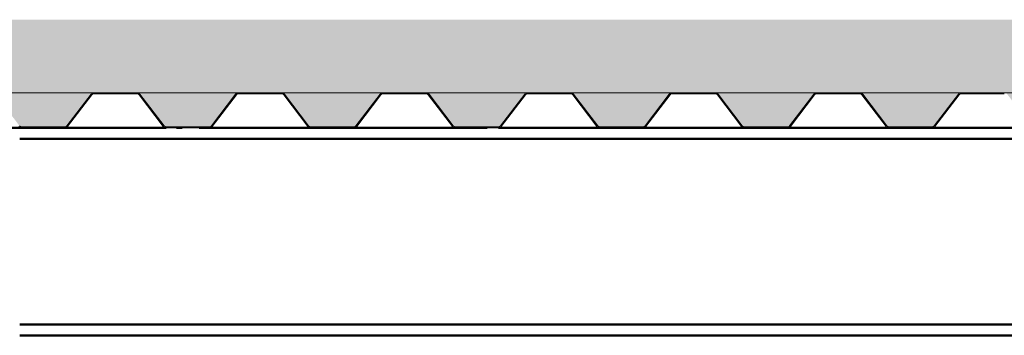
# Paper-space layout 'Layout1' of a CAD drawing. Extents: x -2 to 1083, y -36 to 422.
# Tile 46 of 93: x 526 to 548, y 287 to 294. Entities that reach past the tile are written whole.
import ezdxf

# ---------------------------------------------------------------- set-up
doc = ezdxf.new("R2010")
doc.units = 0
doc.linetypes.add('ACAD_ISO04W100', pattern=[30.5, 24, -3, 0.5, -3])
for name, color, linetype, lineweight in [('SS_2.ET-HALA_TaO-KCE_VELINU-PODLAH.NOSNIK', 212, 'CONTINUOUS', 50), ('SS_2.ET-HALA_TaO-KCE_VELINU-PODLAHA', 9, 'CONTINUOUS', 13), ('SS_2.ET-HALA_TaO-KCE_VELINU-PODLAHA_LEM', 140, 'CONTINUOUS', 50), ('SS_2.ET-HALA_TaO-KCE_VELINU-PODLAHA_TRAPEZ.PLECH', 153, 'CONTINUOUS', 18)]:
    doc.layers.add(name, color=color, linetype=linetype, lineweight=lineweight)
pattern_1 = [(45, (402.7603, 345.75), (-0.8980256, 0.8980256), []), (45, (403.6584, 345.75), (-0.8980256, 0.8980256), [1.5875, -0.3175, 0, -0.3175])]

psp = doc.layouts.get("Layout1")

# ---------------------------------------------------------------- hatches: boundary and pattern name
at = {"layer": 'SS_2.ET-HALA_TaO-KCE_VELINU-PODLAHA'}
h = psp.add_hatch(dxfattribs=at)
h.set_pattern_fill('ANSI35', color=252, scale=0.2, style=0)
h.set_pattern_definition(pattern_1)
h.paths.add_polyline_path([(642.5603, 293.75), (402.9603, 293.75), (402.9603, 292.13), (642.5603, 292.13)], flags=0)
h = psp.add_hatch(dxfattribs=at)
h.set_pattern_fill('ANSI35', color=252, scale=0.2, style=0)
h.set_pattern_definition(pattern_1)
h.paths.add_polyline_path([(639.6833, 292.13), (637.4383, 292.13, -0.2326123), (637.5015, 292.0971), (638.0364, 291.3958, 0.239242), (638.0867, 291.3715), (639.0365, 291.3715, 0.2392421), (639.0843, 291.3958), (639.6192, 292.0971, -0.2266444)], flags=0)
h.paths.add_polyline_path([(636.4833, 292.13), (634.2383, 292.13, -0.2326123), (634.3015, 292.0971), (634.8364, 291.3958, 0.239242), (634.8867, 291.3715), (635.8365, 291.3715, 0.2392421), (635.8843, 291.3958), (636.4192, 292.0971, -0.2266444)], flags=0)
h.paths.add_polyline_path([(633.2833, 292.13), (631.0383, 292.13, -0.2326123), (631.1015, 292.0971), (631.6364, 291.3958, 0.239242), (631.6867, 291.3715), (632.6365, 291.3715, 0.2392421), (632.6843, 291.3958), (633.2192, 292.0971, -0.2266449)], flags=0)
h.paths.add_polyline_path([(630.0833, 292.13), (627.8383, 292.13, -0.2326123), (627.9015, 292.0971), (628.4364, 291.3958, 0.2392414), (628.4867, 291.3715), (629.4365, 291.3715, 0.2392421), (629.4843, 291.3958), (630.0192, 292.0971, -0.2266449)], flags=0)
h.paths.add_polyline_path([(626.8833, 292.13), (624.6383, 292.13, -0.2326123), (624.7015, 292.0971), (625.2364, 291.3958, 0.239242), (625.2867, 291.3715), (626.2365, 291.3715, 0.2392421), (626.2843, 291.3958), (626.8192, 292.0971, -0.2266449)], flags=0)
h.paths.add_polyline_path([(623.6833, 292.13), (621.4383, 292.13, -0.2326123), (621.5015, 292.0971), (622.0364, 291.3958, 0.239242), (622.0867, 291.3715), (623.0365, 291.3715, 0.2392421), (623.0843, 291.3958), (623.6192, 292.0971, -0.2266449)], flags=0)
h.paths.add_polyline_path([(620.4833, 292.13), (618.2383, 292.13, -0.2326123), (618.3015, 292.0971), (618.8364, 291.3958, 0.2392414), (618.8867, 291.3715), (619.8365, 291.3715, 0.2392421), (619.8843, 291.3958), (620.4192, 292.0971, -0.2266449)], flags=0)
h.paths.add_polyline_path([(617.2833, 292.13), (615.0383, 292.13, -0.2326123), (615.1015, 292.0971), (615.6364, 291.3958, 0.239242), (615.6867, 291.3715), (616.6365, 291.3715, 0.2392421), (616.6843, 291.3958), (617.2192, 292.0971, -0.2266449)], flags=0)
h.paths.add_polyline_path([(614.0833, 292.13), (611.8383, 292.13, -0.2326123), (611.9015, 292.0971), (612.4364, 291.3958, 0.239242), (612.4867, 291.3715), (613.4365, 291.3715, 0.2392421), (613.4843, 291.3958), (614.0192, 292.0971, -0.2266449)], flags=0)
h.paths.add_polyline_path([(610.8833, 292.13), (608.6383, 292.13, -0.2326123), (608.7015, 292.0971), (609.2364, 291.3958, 0.239242), (609.2867, 291.3715), (610.2365, 291.3715, 0.2392421), (610.2843, 291.3958), (610.8192, 292.0971, -0.2266449)], flags=0)
h.paths.add_polyline_path([(607.6833, 292.13), (605.4383, 292.13, -0.2326123), (605.5015, 292.0971), (606.0364, 291.3958, 0.2392414), (606.0867, 291.3715), (607.0365, 291.3715, 0.2392421), (607.0843, 291.3958), (607.6192, 292.0971, -0.2266449)], flags=0)
h.paths.add_polyline_path([(604.4833, 292.13), (602.2383, 292.13, -0.2326123), (602.3015, 292.0971), (602.8364, 291.3958, 0.239242), (602.8867, 291.3715), (603.8365, 291.3715, 0.2392421), (603.8843, 291.3958), (604.4192, 292.0971, -0.2266449)], flags=0)
h.paths.add_polyline_path([(601.2833, 292.13), (599.0383, 292.13, -0.2326123), (599.1015, 292.0971), (599.6364, 291.3958, 0.239242), (599.6867, 291.3715), (600.6365, 291.3715, 0.2392421), (600.6843, 291.3958), (601.2192, 292.0971, -0.2266449)], flags=0)
h.paths.add_polyline_path([(598.0833, 292.13), (595.8383, 292.13, -0.2326123), (595.9015, 292.0971), (596.4364, 291.3958, 0.239242), (596.4867, 291.3715), (597.4365, 291.3715, 0.2392421), (597.4843, 291.3958), (598.0192, 292.0971, -0.2266449)], flags=0)
h.paths.add_polyline_path([(594.8833, 292.13), (592.6383, 292.13, -0.2326123), (592.7015, 292.0971), (593.2364, 291.3958, 0.239242), (593.2867, 291.3715), (594.2365, 291.3715, 0.2392421), (594.2843, 291.3958), (594.8192, 292.0971, -0.2266446)], flags=0)
h.paths.add_polyline_path([(591.6833, 292.13), (589.4383, 292.13, -0.2326123), (589.5015, 292.0971), (590.0364, 291.3958, 0.239242), (590.0867, 291.3715), (591.0365, 291.3715, 0.2392421), (591.0843, 291.3958), (591.6192, 292.0971, -0.2266449)], flags=0)
h.paths.add_polyline_path([(588.4833, 292.13), (586.2383, 292.13, -0.2326123), (586.3015, 292.0971), (586.8364, 291.3958, 0.239242), (586.8867, 291.3715), (587.8365, 291.3715, 0.2392421), (587.8843, 291.3958), (588.4192, 292.0971, -0.2266449)], flags=0)
h.paths.add_polyline_path([(585.2833, 292.13), (583.0383, 292.13, -0.2326123), (583.1015, 292.0971), (583.6364, 291.3958, 0.239242), (583.6867, 291.3715), (584.6365, 291.3715, 0.2392421), (584.6843, 291.3958), (585.2192, 292.0971, -0.2266446)], flags=0)
h.paths.add_polyline_path([(582.0833, 292.13), (579.8383, 292.13, -0.2326123), (579.9015, 292.0971), (580.4364, 291.3958, 0.239242), (580.4867, 291.3715), (581.4365, 291.3715, 0.2392421), (581.4843, 291.3958), (582.0192, 292.0971, -0.2266449)], flags=0)
h.paths.add_polyline_path([(578.8833, 292.13), (576.6383, 292.13, -0.2326123), (576.7015, 292.0971), (577.2364, 291.3958, 0.239242), (577.2867, 291.3715), (578.2365, 291.3715, 0.2392421), (578.2843, 291.3958), (578.8192, 292.0971, -0.2266449)], flags=0)
h.paths.add_polyline_path([(575.6833, 292.13), (573.4383, 292.13, -0.2326123), (573.5015, 292.0971), (574.0364, 291.3958, 0.239242), (574.0867, 291.3715), (575.0365, 291.3715, 0.2392421), (575.0843, 291.3958), (575.6192, 292.0971, -0.2266446)], flags=0)
h.paths.add_polyline_path([(572.4833, 292.13), (570.2383, 292.13, -0.2326123), (570.3015, 292.0971), (570.8364, 291.3958, 0.239242), (570.8867, 291.3715), (571.8365, 291.3715, 0.2392421), (571.8843, 291.3958), (572.4192, 292.0971, -0.2266449)], flags=0)
h.paths.add_polyline_path([(569.2833, 292.13), (567.0383, 292.13, -0.2326123), (567.1015, 292.0971), (567.6364, 291.3958, 0.239242), (567.6867, 291.3715), (568.6365, 291.3715, 0.2392421), (568.6843, 291.3958), (569.2192, 292.0971, -0.2266449)], flags=0)
h.paths.add_polyline_path([(566.0833, 292.13), (563.8383, 292.13, -0.2326123), (563.9015, 292.0971), (564.4364, 291.3958, 0.239242), (564.4867, 291.3715), (565.4365, 291.3715, 0.2392421), (565.4843, 291.3958), (566.0192, 292.0971, -0.2266446)], flags=0)
h.paths.add_polyline_path([(562.8833, 292.13), (560.6383, 292.13, -0.2326123), (560.7015, 292.0971), (561.2364, 291.3958, 0.239242), (561.2867, 291.3715), (562.2365, 291.3715, 0.2392421), (562.2843, 291.3958), (562.8192, 292.0971, -0.2266449)], flags=0)
h.paths.add_polyline_path([(559.6833, 292.13), (557.4383, 292.13, -0.2326123), (557.5015, 292.0971), (558.0364, 291.3958, 0.239242), (558.0867, 291.3715), (559.0365, 291.3715, 0.2392421), (559.0843, 291.3958), (559.6192, 292.0971, -0.2266449)], flags=0)
h.paths.add_polyline_path([(556.4833, 292.13), (554.2383, 292.13, -0.2326123), (554.3015, 292.0971), (554.8364, 291.3958, 0.239242), (554.8867, 291.3715), (555.8365, 291.3715, 0.2392421), (555.8843, 291.3958), (556.4192, 292.0971, -0.2266449)], flags=0)
h.paths.add_polyline_path([(553.2833, 292.13), (551.0383, 292.13, -0.2326123), (551.1015, 292.0971), (551.6364, 291.3958, 0.239242), (551.6867, 291.3715), (552.6365, 291.3715, 0.2392421), (552.6843, 291.3958), (553.2192, 292.0971, -0.2266449)], flags=0)
h.paths.add_polyline_path([(550.0833, 292.13), (547.8383, 292.13, -0.2326123), (547.9015, 292.0971), (548.4364, 291.3958, 0.239242), (548.4867, 291.3715), (549.4365, 291.3715, 0.2392421), (549.4843, 291.3958), (550.0192, 292.0971, -0.2266449)], flags=0)
h.paths.add_polyline_path([(546.8833, 292.13), (544.6383, 292.13, -0.2326123), (544.7015, 292.0971), (545.2364, 291.3958, 0.239242), (545.2867, 291.3715), (546.2365, 291.3715, 0.2392421), (546.2843, 291.3958), (546.8192, 292.0971, -0.2266449)], flags=0)
h.paths.add_polyline_path([(543.6833, 292.13), (541.4383, 292.13, -0.2326123), (541.5015, 292.0971), (542.0364, 291.3958, 0.239242), (542.0867, 291.3715), (543.0365, 291.3715, 0.2392421), (543.0843, 291.3958), (543.6192, 292.0971, -0.2266449)], flags=0)
h.paths.add_polyline_path([(540.4833, 292.13), (538.2383, 292.13, -0.2326123), (538.3015, 292.0971), (538.8364, 291.3958, 0.239242), (538.8867, 291.3715), (539.8365, 291.3715, 0.2392421), (539.8843, 291.3958), (540.4192, 292.0971, -0.2266442)], flags=0)
h.paths.add_polyline_path([(537.2833, 292.13), (535.0383, 292.13, -0.2326123), (535.1015, 292.0971), (535.6364, 291.3958, 0.239242), (535.6867, 291.3715), (536.6365, 291.3715, 0.2392421), (536.6843, 291.3958), (537.2192, 292.0971, -0.2266449)], flags=0)
h.paths.add_polyline_path([(534.0833, 292.13), (531.8383, 292.13, -0.2326123), (531.9015, 292.0971), (532.4364, 291.3958, 0.239242), (532.4867, 291.3715), (533.4365, 291.3715, 0.2392421), (533.4843, 291.3958), (534.0192, 292.0971, -0.2266449)], flags=0)
h.paths.add_polyline_path([(530.8833, 292.13), (528.6383, 292.13, -0.2326123), (528.7015, 292.0971), (529.2364, 291.3958, 0.239242), (529.2867, 291.3715), (530.2365, 291.3715, 0.2392421), (530.2843, 291.3958), (530.8192, 292.0971, -0.2266442)], flags=0)
h.paths.add_polyline_path([(527.6833, 292.13), (525.4383, 292.13, -0.2326123), (525.5015, 292.0971), (526.0364, 291.3958, 0.2392413), (526.0867, 291.3715), (527.0365, 291.3715, 0.2392421), (527.0843, 291.3958), (527.6192, 292.0971, -0.2266449)], flags=0)
h.paths.add_polyline_path([(518.0833, 292.13), (515.8383, 292.13, -0.2326123), (515.9015, 292.0971), (516.4364, 291.3958, 0.239242), (516.4867, 291.3715), (517.4365, 291.3715, 0.2392421), (517.4843, 291.3958), (518.0192, 292.0971, -0.2266445)], flags=0)
h.paths.add_polyline_path([(514.8833, 292.13), (512.6383, 292.13, -0.2326123), (512.7015, 292.0971), (513.2364, 291.3958, 0.239242), (513.2867, 291.3715), (514.2365, 291.3715, 0.2392421), (514.2843, 291.3958), (514.8192, 292.0971, -0.2266449)], flags=0)
h.paths.add_polyline_path([(511.6833, 292.13), (509.4383, 292.13, -0.2326123), (509.5015, 292.0971), (510.0364, 291.3958, 0.239242), (510.0867, 291.3715), (511.0365, 291.3715, 0.2392421), (511.0843, 291.3958), (511.6192, 292.0971, -0.2266449)], flags=0)
h.paths.add_polyline_path([(508.4833, 292.13), (506.2383, 292.13, -0.2326123), (506.3015, 292.0971), (506.8364, 291.3958, 0.239242), (506.8867, 291.3715), (507.8365, 291.3715, 0.2392421), (507.8843, 291.3958), (508.4192, 292.0971, -0.2266439)], flags=0)
h.paths.add_polyline_path([(505.2833, 292.13), (503.0383, 292.13, -0.2326123), (503.1015, 292.0971), (503.6364, 291.3958, 0.239242), (503.6867, 291.3715), (504.6365, 291.3715, 0.2392421), (504.6843, 291.3958), (505.2192, 292.0971, -0.2266442)], flags=0)
h.paths.add_polyline_path([(502.0833, 292.13), (499.8383, 292.13, -0.2326123), (499.9015, 292.0971), (500.4364, 291.3958, 0.239242), (500.4867, 291.3715), (501.4365, 291.3715, 0.2392421), (501.4843, 291.3958), (502.0192, 292.0971, -0.2266449)], flags=0)
h.paths.add_polyline_path([(498.8833, 292.13), (496.6383, 292.13, -0.2326123), (496.7015, 292.0971), (497.2364, 291.3958, 0.239242), (497.2867, 291.3715), (498.2365, 291.3715, 0.2392421), (498.2843, 291.3958), (498.8192, 292.0971, -0.2266449)], flags=0)
h.paths.add_polyline_path([(495.6833, 292.13), (493.4383, 292.13, -0.2326123), (493.5015, 292.0971), (494.0364, 291.3958, 0.239242), (494.0867, 291.3715), (495.0365, 291.3715, 0.2392421), (495.0843, 291.3958), (495.6192, 292.0971, -0.2266449)], flags=0)
h.paths.add_polyline_path([(492.4833, 292.13), (490.2383, 292.13, -0.2326123), (490.3015, 292.0971), (490.8364, 291.3958, 0.239242), (490.8867, 291.3715), (491.8365, 291.3715, 0.2392421), (491.8843, 291.3958), (492.4192, 292.0971, -0.2266449)], flags=0)
h.paths.add_polyline_path([(489.2833, 292.13), (487.0383, 292.13, -0.2326123), (487.1015, 292.0971), (487.6364, 291.3958, 0.239242), (487.6867, 291.3715), (488.6365, 291.3715, 0.2392421), (488.6843, 291.3958), (489.2192, 292.0971, -0.2266446)], flags=0)
h.paths.add_polyline_path([(486.0833, 292.13), (483.8383, 292.13, -0.2326123), (483.9015, 292.0971), (484.4364, 291.3958, 0.239242), (484.4867, 291.3715), (485.4365, 291.3715, 0.2392421), (485.4843, 291.3958), (486.0192, 292.0971, -0.2266449)], flags=0)
h.paths.add_polyline_path([(482.8833, 292.13), (480.6383, 292.13, -0.2326123), (480.7015, 292.0971), (481.2364, 291.3958, 0.239242), (481.2867, 291.3715), (482.2365, 291.3715, 0.2392421), (482.2843, 291.3958), (482.8192, 292.0971, -0.2266449)], flags=0)
h.paths.add_polyline_path([(479.6833, 292.13), (477.4383, 292.13, -0.2326123), (477.5015, 292.0971), (478.0364, 291.3958, 0.239242), (478.0867, 291.3715), (479.0365, 291.3715, 0.2392421), (479.0843, 291.3958), (479.6192, 292.0971, -0.2266449)], flags=0)
h.paths.add_polyline_path([(476.4833, 292.13), (474.2383, 292.13, -0.2326123), (474.3015, 292.0971), (474.8364, 291.3958, 0.239242), (474.8867, 291.3715), (475.8365, 291.3715, 0.2392421), (475.8843, 291.3958), (476.4192, 292.0971, -0.2266449)], flags=0)
h.paths.add_polyline_path([(473.2833, 292.13), (471.0383, 292.13, -0.2326123), (471.1015, 292.0971), (471.6364, 291.3958, 0.239242), (471.6867, 291.3715), (472.6365, 291.3715, 0.2392421), (472.6843, 291.3958), (473.2192, 292.0971, -0.2266449)], flags=0)
h.paths.add_polyline_path([(470.0833, 292.13), (467.8383, 292.13, -0.2326123), (467.9015, 292.0971), (468.4364, 291.3958, 0.239242), (468.4867, 291.3715), (469.4365, 291.3715, 0.2392421), (469.4843, 291.3958), (470.0192, 292.0971, -0.2266449)], flags=0)
h.paths.add_polyline_path([(466.8833, 292.13), (464.6383, 292.13, -0.2326123), (464.7015, 292.0971), (465.2364, 291.3958, 0.239242), (465.2867, 291.3715), (466.2365, 291.3715, 0.2392421), (466.2843, 291.3958), (466.8192, 292.0971, -0.2266449)], flags=0)
h.paths.add_polyline_path([(463.6833, 292.13), (461.4383, 292.13, -0.2326123), (461.5015, 292.0971), (462.0364, 291.3958, 0.239242), (462.0867, 291.3715), (463.0365, 291.3715, 0.2392421), (463.0843, 291.3958), (463.6192, 292.0971, -0.2266442)], flags=0)
h.paths.add_polyline_path([(460.4833, 292.13), (458.2383, 292.13, -0.2326123), (458.3015, 292.0971), (458.8364, 291.3958, 0.239242), (458.8867, 291.3715), (459.8365, 291.3715, 0.2392421), (459.8843, 291.3958), (460.4192, 292.0971, -0.2266449)], flags=0)
h.paths.add_polyline_path([(457.2833, 292.13), (455.0383, 292.13, -0.2326123), (455.1015, 292.0971), (455.6364, 291.3958, 0.239242), (455.6867, 291.3715), (456.6365, 291.3715, 0.2392421), (456.6843, 291.3958), (457.2192, 292.0971, -0.2266449)], flags=0)
h.paths.add_polyline_path([(454.0833, 292.13), (451.8383, 292.13, -0.2326123), (451.9015, 292.0971), (452.4364, 291.3958, 0.239242), (452.4867, 291.3715), (453.4365, 291.3715, 0.2392421), (453.4843, 291.3958), (454.0192, 292.0971, -0.2266449)], flags=0)
h.paths.add_polyline_path([(450.8833, 292.13), (448.6383, 292.13, -0.2326123), (448.7015, 292.0971), (449.2364, 291.3958, 0.239242), (449.2867, 291.3715), (450.2365, 291.3715, 0.2392421), (450.2843, 291.3958), (450.8192, 292.0971, -0.2266446)], flags=0)
h.paths.add_polyline_path([(447.6833, 292.13), (445.4383, 292.13, -0.2326123), (445.5015, 292.0971), (446.0364, 291.3958, 0.239242), (446.0867, 291.3715), (447.0365, 291.3715, 0.2392421), (447.0843, 291.3958), (447.6192, 292.0971, -0.2266449)], flags=0)
h.paths.add_polyline_path([(444.4833, 292.13), (442.2383, 292.13, -0.2326123), (442.3015, 292.0971), (442.8364, 291.3958, 0.239242), (442.8867, 291.3715), (443.8365, 291.3715, 0.2392421), (443.8843, 291.3958), (444.4192, 292.0971, -0.2266446)], flags=0)
h.paths.add_polyline_path([(441.2833, 292.13), (439.0383, 292.13, -0.2326123), (439.1015, 292.0971), (439.6364, 291.3958, 0.239242), (439.6867, 291.3715), (440.6365, 291.3715, 0.2392421), (440.6843, 291.3958), (441.2192, 292.0971, -0.2266449)], flags=0)
h.paths.add_polyline_path([(438.0833, 292.13), (435.8383, 292.13, -0.2326123), (435.9015, 292.0971), (436.4364, 291.3958, 0.239242), (436.4867, 291.3715), (437.4365, 291.3715, 0.2392421), (437.4843, 291.3958), (438.0192, 292.0971, -0.2266442)], flags=0)
h.paths.add_polyline_path([(434.8833, 292.13), (432.6383, 292.13, -0.2326123), (432.7015, 292.0971), (433.2364, 291.3958, 0.239242), (433.2867, 291.3715), (434.2365, 291.3715, 0.2392421), (434.2843, 291.3958), (434.8192, 292.0971, -0.2266449)], flags=0)
h.paths.add_polyline_path([(431.6833, 292.13), (429.4383, 292.13, -0.2326123), (429.5015, 292.0971), (430.0364, 291.3958, 0.239242), (430.0867, 291.3715), (431.0365, 291.3715, 0.2392421), (431.0843, 291.3958), (431.6192, 292.0971, -0.2266446)], flags=0)
h.paths.add_polyline_path([(428.4833, 292.13), (426.2383, 292.13, -0.2326123), (426.3015, 292.0971), (426.8364, 291.3958, 0.239242), (426.8867, 291.3715), (427.8365, 291.3715, 0.2392421), (427.8843, 291.3958), (428.4192, 292.0971, -0.2266446)], flags=0)
h.paths.add_polyline_path([(425.2833, 292.13), (423.0383, 292.13, -0.2326123), (423.1015, 292.0971), (423.6364, 291.3958, 0.239241), (423.6867, 291.3715), (424.6365, 291.3715, 0.2392421), (424.6843, 291.3958), (425.2192, 292.0971, -0.2266446)], flags=0)
h.paths.add_polyline_path([(422.0833, 292.13), (419.8383, 292.13, -0.2326123), (419.9015, 292.0971), (420.4364, 291.3958, 0.2392413), (420.4867, 291.3715), (421.4365, 291.3715, 0.2392421), (421.4843, 291.3958), (422.0192, 292.0971, -0.2266446)], flags=0)
h.paths.add_polyline_path([(418.8833, 292.13), (416.6383, 292.13, -0.2326123), (416.7015, 292.0971), (417.2364, 291.3958, 0.2392411), (417.2867, 291.3715), (418.2365, 291.3715, 0.2392421), (418.2843, 291.3958), (418.8192, 292.0971, -0.2266449)], flags=0)
h.paths.add_polyline_path([(415.6833, 292.13), (413.4383, 292.13, -0.2326123), (413.5015, 292.0971), (414.0364, 291.3958, 0.2392413), (414.0867, 291.3715), (415.0365, 291.3715, 0.2392421), (415.0843, 291.3958), (415.6192, 292.0971, -0.2266449)], flags=0)
h.paths.add_polyline_path([(412.4833, 292.13), (410.2383, 292.13, -0.2326123), (410.3015, 292.0971), (410.8364, 291.3958, 0.2392411), (410.8867, 291.3715), (411.8365, 291.3715, 0.2392421), (411.8843, 291.3958), (412.4192, 292.0971, -0.2266446)], flags=0)
h.paths.add_polyline_path([(409.2833, 292.13), (407.0383, 292.13, -0.2326123), (407.1015, 292.0971), (407.6364, 291.3958, 0.2392412), (407.6867, 291.3715), (408.6365, 291.3715, 0.2392421), (408.6843, 291.3958), (409.2192, 292.0971, -0.2266442)], flags=0)
h.paths.add_polyline_path([(642.5603, 292.13), (640.6383, 292.13, -0.2326123), (640.7015, 292.0971), (641.2364, 291.3958, 0.239242), (641.2867, 291.3715), (642.2365, 291.3715, 0.2392421), (642.2843, 291.3958), (642.5603, 291.7577)], flags=0)
h.paths.add_polyline_path([(404.4867, 291.3715), (405.4365, 291.3715, 0.2392421), (405.4843, 291.3958), (406.0192, 292.0971, -0.2266446), (406.0833, 292.13), (403.8383, 292.13, -0.2326123), (403.9015, 292.0971), (404.4364, 291.3958, 0.2392413)], flags=0)
h.paths.add_polyline_path([(522.8867, 291.3715), (523.8365, 291.3715, 0.2392421), (523.8843, 291.3958), (524.4192, 292.0971, -0.2266446), (524.4833, 292.13), (522.2383, 292.13, -0.2326123), (522.3015, 292.0971), (522.8364, 291.3958, 0.239242)], flags=0)
h.paths.add_polyline_path([(521.2833, 292.13), (519.0383, 292.13, -0.2326123), (519.1015, 292.0971), (519.6364, 291.3958, 0.239242), (519.6867, 291.3715), (520.6365, 291.3715, 0.2392421), (520.6843, 291.3958), (521.2192, 292.0971, -0.2266446)], flags=0)

# ---------------------------------------------------------------- linework, layer by layer
at = {"layer": 'SS_2.ET-HALA_TaO-KCE_VELINU-PODLAH.NOSNIK', "color": 7, "linetype": 'ACAD_ISO04W100', "ltscale": 0.25}
psp.add_line((642.7603, 291.35), (522.7603, 291.35), dxfattribs=at)
psp.add_line((642.7603, 291.35), (522.7603, 291.35), dxfattribs=at)
at = {"layer": 'SS_2.ET-HALA_TaO-KCE_VELINU-PODLAH.NOSNIK', "color": 1, "linetype": 'Continuous', "ltscale": 0.25}
for p, q in [((526.0404, 291.35), (526.0842, 291.35)), ((527.0365, 291.35), (529.2842, 291.35)), ((530.2365, 291.35), (532.4842, 291.35)), ((533.4365, 291.35), (535.6842, 291.35)), ((536.6365, 291.35), (538.8842, 291.35)), ((539.8365, 291.35), (542.0842, 291.35)), ((543.0365, 291.35), (545.2842, 291.35)), ((546.2365, 291.35), (548.4842, 291.35)), ((526.0404, 291.11), (639.7603, 291.11)), ((642.6503, 286.99), (526.0404, 286.99)), ((526.0404, 286.75), (642.6503, 286.75))]:
    psp.add_line(p, q, dxfattribs=at)
at = {"layer": 'SS_2.ET-HALA_TaO-KCE_VELINU-PODLAHA', "color": 9, "linetype": 'Continuous', "ltscale": 0.25}
for p, q in [((642.5603, 292.13), (403.8365, 292.13)), ((527.0843, 291.3958), (527.6192, 292.0971)), ((530.2843, 291.3958), (530.8192, 292.0971)), ((533.4843, 291.3958), (534.0192, 292.0971)), ((536.6843, 291.3958), (537.2192, 292.0971)), ((539.8843, 291.3958), (540.4192, 292.0971)), ((543.0843, 291.3958), (543.6192, 292.0971)), ((546.2843, 291.3958), (546.8192, 292.0971))]:
    psp.add_line(p, q, dxfattribs=at)
at = {"layer": 'SS_2.ET-HALA_TaO-KCE_VELINU-PODLAHA', "color": 9, "linetype": 'Continuous', "ltscale": 0.25, "extrusion": (-6.56804e-13, 5.74315e-13, -1)}
for centre in [(-527.6856, 292.0465), (-530.8856, 292.0465), (-540.4856, 292.0465)]:
    psp.add_arc(centre, 0.0836, 37.3274, 88.98538, dxfattribs=at)
at = {"layer": 'SS_2.ET-HALA_TaO-KCE_VELINU-PODLAHA', "color": 9, "linetype": 'Continuous', "ltscale": 0.25}
for centre, radius, start, end in [((528.6365, 292.0493), 0.0807, 36.34513, 89.96538), ((531.8365, 292.0493), 0.0807, 36.34513, 89.96538), ((535.0365, 292.0493), 0.0807, 36.34513, 89.96538), ((538.2365, 292.0493), 0.0807, 36.34513, 89.96538), ((544.6365, 292.0493), 0.0807, 36.34513, 89.96538), ((526.0854, 291.4332), 0.0617, 217.32741, 268.85395), ((529.2854, 291.4332), 0.0617, 217.3274, 268.85395), ((532.4854, 291.4332), 0.0617, 217.3274, 268.85395), ((535.6854, 291.4332), 0.0617, 217.32742, 268.85395), ((538.8854, 291.4332), 0.0617, 217.32742, 268.85395), ((542.0854, 291.4332), 0.0617, 217.3274, 268.85395), ((545.2854, 291.4332), 0.0617, 217.3274, 268.85395)]:
    psp.add_arc(centre, radius, start, end, dxfattribs=at)
at = {"layer": 'SS_2.ET-HALA_TaO-KCE_VELINU-PODLAHA', "color": 9, "linetype": 'Continuous', "ltscale": 0.25, "extrusion": (0, 6.12323e-17, -1)}
for centre, radius, start, end in [((-534.0856, 292.0465), 0.0836, 37.3274, 88.98538), ((-543.6856, 292.0465), 0.0836, 37.3274, 88.98538), ((-527.0365, 291.4307), 0.0593, 216.18106, 224.99966), ((-543.0365, 291.4307), 0.0593, 216.18106, 224.99966)]:
    psp.add_arc(centre, radius, start, end, dxfattribs=at)
at = {"layer": 'SS_2.ET-HALA_TaO-KCE_VELINU-PODLAHA', "color": 9, "linetype": 'Continuous', "ltscale": 0.25, "extrusion": (-9.85206e-13, 8.61442e-13, -1)}
psp.add_arc((-537.2856, 292.0465), 0.0836, 37.3274, 88.98538, dxfattribs=at)
at = {"layer": 'SS_2.ET-HALA_TaO-KCE_VELINU-PODLAHA', "color": 9, "linetype": 'Continuous', "ltscale": 0.25, "extrusion": (-3.28402e-13, 2.87188e-13, -1)}
psp.add_arc((-546.8856, 292.0465), 0.0836, 37.3274, 88.98538, dxfattribs=at)
at = {"layer": 'SS_2.ET-HALA_TaO-KCE_VELINU-PODLAHA', "color": 9, "linetype": 'Continuous', "ltscale": 0.25, "extrusion": (5.08401e-13, -1.22733e-12, -1)}
psp.add_arc((-530.2365, 291.4307), 0.0593, 216.18106, 224.99966, dxfattribs=at)
at = {"layer": 'SS_2.ET-HALA_TaO-KCE_VELINU-PODLAHA', "color": 9, "linetype": 'Continuous', "ltscale": 0.25, "extrusion": (1.271e-12, -3.06841e-12, -1)}
psp.add_arc((-533.4365, 291.4307), 0.0593, 216.18106, 269.99953, dxfattribs=at)
at = {"layer": 'SS_2.ET-HALA_TaO-KCE_VELINU-PODLAHA', "color": 9, "linetype": 'Continuous', "ltscale": 0.25, "extrusion": (2.0336e-12, -4.90949e-12, -1)}
psp.add_arc((-536.6365, 291.4307), 0.0593, 216.18106, 269.99953, dxfattribs=at)
at = {"layer": 'SS_2.ET-HALA_TaO-KCE_VELINU-PODLAHA', "color": 9, "linetype": 'Continuous', "ltscale": 0.25, "extrusion": (2.542e-13, -6.13633e-13, -1)}
psp.add_arc((-539.8365, 291.4307), 0.0593, 216.18106, 269.99953, dxfattribs=at)
at = {"layer": 'SS_2.ET-HALA_TaO-KCE_VELINU-PODLAHA_LEM', "color": 7, "linetype": 'ACAD_ISO04W100', "ltscale": 0.25}
psp.add_line((522.7603, 291.35), (642.7603, 291.35), dxfattribs=at)
at = {"layer": 'SS_2.ET-HALA_TaO-KCE_VELINU-PODLAHA_TRAPEZ.PLECH', "color": 5, "linetype": 'Continuous', "ltscale": 0.25}
for p, q in [((527.1015, 291.3829), (527.6363, 292.0843)), ((527.6842, 292.1086), (528.6365, 292.1086)), ((528.6843, 292.0843), (529.2192, 291.3829)), ((529.2363, 291.3957), (528.7015, 292.0971)), ((530.3015, 291.3829), (530.8363, 292.0843)), ((530.8842, 292.1086), (531.8365, 292.1086)), ((531.8843, 292.0843), (532.4192, 291.3829)), ((532.4363, 291.3957), (531.9015, 292.0971)), ((533.5015, 291.3829), (534.0363, 292.0843)), ((534.0842, 292.1086), (535.0365, 292.1086)), ((535.0843, 292.0843), (535.6192, 291.3829)), ((535.6363, 291.3957), (535.1015, 292.0971)), ((536.7015, 291.3829), (537.2363, 292.0843)), ((537.2842, 292.1086), (538.1603, 292.1086)), ((537.3603, 292.13), (537.3603, 292.1086)), ((538.1603, 292.1086), (538.1603, 292.13)), ((538.1603, 292.1086), (538.2365, 292.1086)), ((538.2843, 292.0843), (538.8192, 291.3829)), ((538.8363, 291.3957), (538.3015, 292.0971)), ((539.9015, 291.3829), (540.4363, 292.0843)), ((540.4842, 292.1086), (541.4365, 292.1086)), ((541.4843, 292.0843), (542.0192, 291.3829)), ((542.0363, 291.3957), (541.5015, 292.0971)), ((543.1015, 291.3829), (543.6363, 292.0843)), ((543.6842, 292.1086), (544.6365, 292.1086)), ((544.6843, 292.0843), (545.2192, 291.3829)), ((545.2363, 291.3957), (544.7015, 292.0971)), ((546.3015, 291.3829), (546.8363, 292.0843)), ((546.8842, 292.1086), (547.8365, 292.1086)), ((527.0365, 291.3715), (526.0842, 291.3715)), ((526.0842, 291.35), (527.0365, 291.35)), ((530.2365, 291.3715), (529.2842, 291.3715)), ((529.2842, 291.35), (530.2365, 291.35)), ((533.4365, 291.3715), (532.4842, 291.3715)), ((532.4842, 291.35), (533.4365, 291.35)), ((536.6365, 291.3715), (535.6842, 291.3715)), ((535.6842, 291.35), (536.6365, 291.35)), ((539.8365, 291.3715), (538.8842, 291.3715)), ((538.8842, 291.35), (539.8365, 291.35)), ((543.0365, 291.3715), (542.0842, 291.3715)), ((542.0842, 291.35), (543.0365, 291.35)), ((546.2365, 291.3715), (545.2842, 291.3715)), ((545.2842, 291.35), (546.2365, 291.35))]:
    psp.add_line(p, q, dxfattribs=at)
for centre, start, end in [((527.6842, 292.0493), 90, 143.65479), ((530.8842, 292.0493), 90, 143.65479), ((534.0842, 292.0493), 90, 143.65479), ((537.2842, 292.0493), 90, 143.65479), ((540.4842, 292.0493), 90, 143.65479), ((541.4365, 292.0493), 36.34521, 90), ((543.6842, 292.0493), 90, 143.65479), ((546.8842, 292.0493), 90, 143.65479), ((526.0842, 291.4307), 216.34521, 270), ((527.0365, 291.4307), 270, 323.65479), ((529.2842, 291.4307), 216.34521, 270), ((530.2365, 291.4307), 270, 323.65479), ((532.4842, 291.4307), 216.34521, 270), ((533.4365, 291.4307), 270, 323.65479), ((535.6842, 291.4307), 216.34521, 270), ((536.6365, 291.4307), 270, 323.65479), ((538.8842, 291.4307), 216.34521, 270), ((539.8365, 291.4307), 270, 323.65479), ((542.0842, 291.4307), 216.34521, 270), ((543.0365, 291.4307), 270, 323.65479), ((545.2842, 291.4307), 216.34521, 270), ((546.2365, 291.4307), 270, 323.65479)]:
    psp.add_arc(centre, 0.0807, start, end, dxfattribs=at)
at = {"layer": 'SS_2.ET-HALA_TaO-KCE_VELINU-PODLAHA_TRAPEZ.PLECH', "color": 5, "linetype": 'Continuous', "ltscale": 0.25, "extrusion": (0, 6.12323e-17, -1)}
for centre, start, end in [((-527.6842, 292.0493), 36.18153, 90), ((-541.4365, 292.0493), 90, 143.81847), ((-543.6842, 292.0493), 36.18153, 90), ((-544.6365, 292.0493), 90, 143.81847), ((-527.0365, 291.4307), 225, 270), ((-542.0842, 291.4307), 270, 323.81847), ((-543.0365, 291.4307), 225, 270), ((-545.2842, 291.4307), 270, 323.81847)]:
    psp.add_arc(centre, 0.0593, start, end, dxfattribs=at)
at = {"layer": 'SS_2.ET-HALA_TaO-KCE_VELINU-PODLAHA_TRAPEZ.PLECH', "color": 5, "linetype": 'Continuous', "ltscale": 0.25, "extrusion": (2.542e-13, 6.13755e-13, -1)}
for centre in [(-528.6365, 292.0493), (-538.2365, 292.0493)]:
    psp.add_arc(centre, 0.0593, 90, 143.81847, dxfattribs=at)
at = {"layer": 'SS_2.ET-HALA_TaO-KCE_VELINU-PODLAHA_TRAPEZ.PLECH', "color": 5, "linetype": 'Continuous', "ltscale": 0.25, "extrusion": (-1.40222e-12, 1.20152e-12, -1)}
psp.add_arc((-530.8842, 292.0493), 0.0593, 36.18153, 90, dxfattribs=at)
at = {"layer": 'SS_2.ET-HALA_TaO-KCE_VELINU-PODLAHA_TRAPEZ.PLECH', "color": 5, "linetype": 'Continuous', "ltscale": 0.25, "extrusion": (1.0168e-12, 2.45484e-12, -1)}
psp.add_arc((-531.8365, 292.0493, 0), 0.0593, 90, 143.81847, dxfattribs=at)
at = {"layer": 'SS_2.ET-HALA_TaO-KCE_VELINU-PODLAHA_TRAPEZ.PLECH', "color": 5, "linetype": 'Continuous', "ltscale": 0.25, "extrusion": (-2.80445e-12, 2.40298e-12, -1)}
psp.add_arc((-534.0842, 292.0493), 0.0593, 36.18153, 90, dxfattribs=at)
at = {"layer": 'SS_2.ET-HALA_TaO-KCE_VELINU-PODLAHA_TRAPEZ.PLECH', "color": 5, "linetype": 'Continuous', "ltscale": 0.25, "extrusion": (1.5252e-12, 3.68223e-12, -1)}
psp.add_arc((-535.0365, 292.0493, 0), 0.0593, 90, 143.81847, dxfattribs=at)
at = {"layer": 'SS_2.ET-HALA_TaO-KCE_VELINU-PODLAHA_TRAPEZ.PLECH', "color": 5, "linetype": 'Continuous', "ltscale": 0.25, "extrusion": (-3.73926e-12, 3.20395e-12, -1)}
psp.add_arc((-537.2842, 292.0493, 0), 0.0593, 36.18153, 90, dxfattribs=at)
at = {"layer": 'SS_2.ET-HALA_TaO-KCE_VELINU-PODLAHA_TRAPEZ.PLECH', "color": 5, "linetype": 'Continuous', "ltscale": 0.25, "extrusion": (-4.67408e-13, 4.00548e-13, -1)}
psp.add_arc((-540.4842, 292.0493), 0.0593, 36.18153, 90, dxfattribs=at)
at = {"layer": 'SS_2.ET-HALA_TaO-KCE_VELINU-PODLAHA_TRAPEZ.PLECH', "color": 5, "linetype": 'Continuous', "ltscale": 0.25, "extrusion": (4.67408e-13, -4.00425e-13, -1)}
psp.add_arc((-546.8842, 292.0493), 0.0593, 36.18153, 90, dxfattribs=at)
at = {"layer": 'SS_2.ET-HALA_TaO-KCE_VELINU-PODLAHA_TRAPEZ.PLECH', "color": 5, "linetype": 'Continuous', "ltscale": 0.25, "extrusion": (4.67408e-13, 4.00548e-13, -1)}
psp.add_arc((-526.0842, 291.4307), 0.0593, 270, 323.81847, dxfattribs=at)
at = {"layer": 'SS_2.ET-HALA_TaO-KCE_VELINU-PODLAHA_TRAPEZ.PLECH', "color": 5, "linetype": 'Continuous', "ltscale": 0.25, "extrusion": (-9.34816e-13, -8.00912e-13, -1)}
psp.add_arc((-529.2842, 291.4307), 0.0593, 270, 323.81847, dxfattribs=at)
at = {"layer": 'SS_2.ET-HALA_TaO-KCE_VELINU-PODLAHA_TRAPEZ.PLECH', "color": 5, "linetype": 'Continuous', "ltscale": 0.25, "extrusion": (5.08401e-13, -1.22733e-12, -1)}
psp.add_arc((-530.2365, 291.4307), 0.0593, 225, 270, dxfattribs=at)
at = {"layer": 'SS_2.ET-HALA_TaO-KCE_VELINU-PODLAHA_TRAPEZ.PLECH', "color": 5, "linetype": 'Continuous', "ltscale": 0.25, "extrusion": (-1.86963e-12, -1.60188e-12, -1)}
psp.add_arc((-532.4842, 291.4307, 0), 0.0593, 270, 323.81847, dxfattribs=at)
at = {"layer": 'SS_2.ET-HALA_TaO-KCE_VELINU-PODLAHA_TRAPEZ.PLECH', "color": 5, "linetype": 'Continuous', "ltscale": 0.25, "extrusion": (-3.27186e-12, -2.80334e-12, -1)}
psp.add_arc((-535.6842, 291.4307, 0), 0.0593, 270, 323.81847, dxfattribs=at)
at = {"layer": 'SS_2.ET-HALA_TaO-KCE_VELINU-PODLAHA_TRAPEZ.PLECH', "color": 5, "linetype": 'Continuous', "ltscale": 0.25, "extrusion": (-4.67408e-13, -4.00425e-13, -1)}
psp.add_arc((-538.8842, 291.4307), 0.0593, 270, 323.81847, dxfattribs=at)
at = {"layer": 'SS_2.ET-HALA_TaO-KCE_VELINU-PODLAHA_TRAPEZ.PLECH', "color": 5, "linetype": 'Continuous', "ltscale": 0.25, "extrusion": (-2.542e-13, 6.13755e-13, -1)}
psp.add_arc((-546.2365, 291.4307), 0.0593, 216.18153, 270, dxfattribs=at)

doc.saveas('drawing.dxf')
